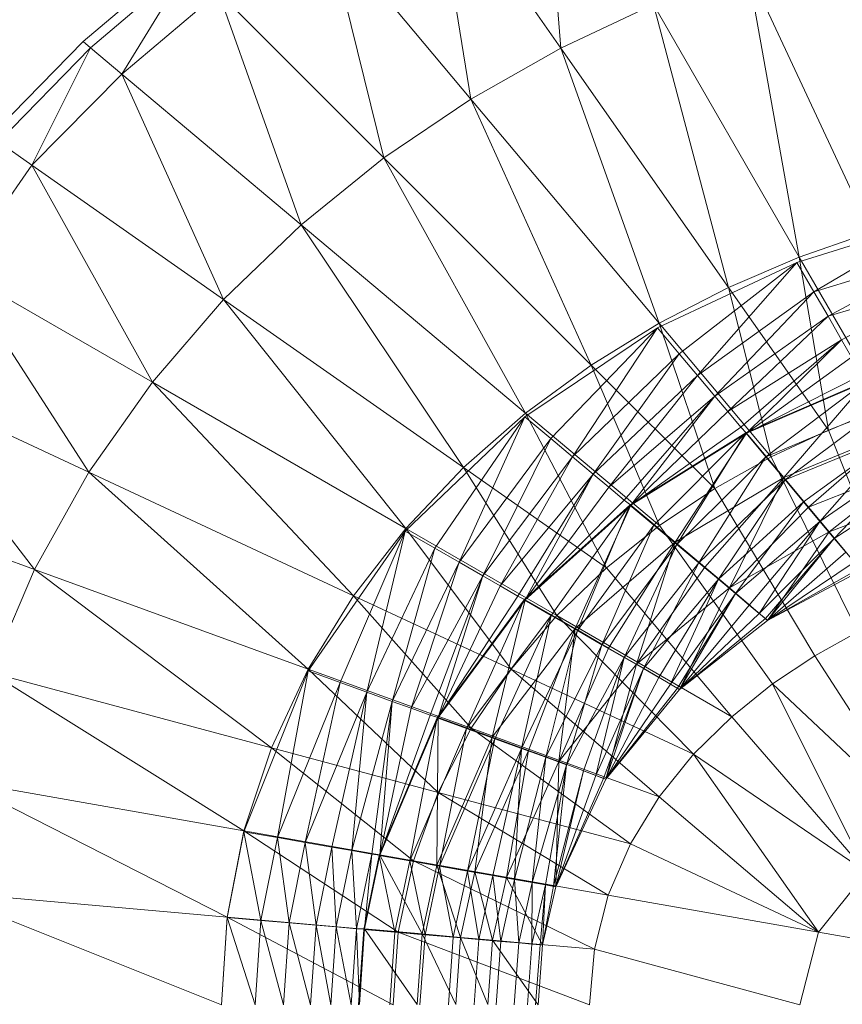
# Model space of a CAD drawing. Header units: metres. Extents: x 391.1 to 427.5, y 12.8 to 28.4.
# Tile 111 of 206: x 406.5195 to 406.619, y 26.4527 to 26.5718. Entities that reach past the tile are written whole.
import ezdxf

# ---------------------------------------------------------------- set-up
doc = ezdxf.new("R2010")
doc.units = ezdxf.units.M
doc.layers.add('A-DETL-____-MBND', color=7, linetype='Continuous', lineweight=18)

# ---------------------------------------------------------------- blocks, each defined once
blk = doc.blocks.new('Family - Inodor PA-152140-03_TEL_P0A')
at = {"layer": 'A-DETL-____-MBND', "color": 253, "true_color": 0xaaaaaa}
for p, q in [((0.13316, 0.34429), (0.13551, 0.31561)), ((0.13551, 0.31561), (0.11998, 0.33779)), ((0.11998, 0.33779), (0.12462, 0.30944)), ((0.12462, 0.30944), (0.1072, 0.3302)), ((0.1072, 0.3302), (0.11411, 0.30232)), ((0.07772, 0.31638), (0.08977, 0.32667)), ((0.0906, 0.32583), (0.07863, 0.31562)), ((0.08242, 0.31244), (0.0906, 0.32583)), ((0.17296, 0.29333), (0.15807, 0.32526)), ((0.15807, 0.32526), (0.16433, 0.29031)), ((0.0941, 0.32233), (0.08242, 0.31244)), ((0.11411, 0.30232), (0.0941, 0.32233)), ((0.0941, 0.32233), (0.1041, 0.29424)), ((0.14668, 0.32087), (0.13551, 0.31561)), ((0.16433, 0.29031), (0.14668, 0.32087)), ((0.14668, 0.32087), (0.15578, 0.28666)), ((0.06652, 0.30494), (0.07772, 0.31638)), ((0.07863, 0.31562), (0.06749, 0.30427)), ((0.07154, 0.30143), (0.07863, 0.31562)), ((0.07863, 0.31562), (0.07772, 0.31638)), ((0.08242, 0.31244), (0.07863, 0.31562)), ((0.13551, 0.31561), (0.12462, 0.30944)), ((0.15578, 0.28666), (0.13551, 0.31561)), ((0.13551, 0.31561), (0.14737, 0.28232)), ((0.08242, 0.31244), (0.07154, 0.30143)), ((0.1041, 0.29424), (0.08242, 0.31244)), ((0.08242, 0.31244), (0.09472, 0.2852)), ((0.12462, 0.30944), (0.11411, 0.30232)), ((0.14737, 0.28232), (0.12462, 0.30944)), ((0.12462, 0.30944), (0.13916, 0.27727)), ((0.07154, 0.30143), (0.06749, 0.30427)), ((0.07154, 0.30143), (0.06265, 0.28875)), ((0.09472, 0.2852), (0.07154, 0.30143)), ((0.07154, 0.30143), (0.0861, 0.27521)), ((0.11411, 0.30232), (0.1041, 0.29424)), ((0.13916, 0.27727), (0.11411, 0.30232)), ((0.11411, 0.30232), (0.13124, 0.27147)), ((0.1041, 0.29424), (0.09472, 0.2852)), ((0.13124, 0.27147), (0.1041, 0.29424)), ((0.1041, 0.29424), (0.12373, 0.26489)), ((0.18124, 0.29507), (0.16404, 0.28969)), ((0.18124, 0.29507), (0.16609, 0.28614)), ((0.18124, 0.29507), (0.16609, 0.28614)), ((0.17296, 0.29333), (0.16433, 0.29031)), ((0.18265, 0.29122), (0.16609, 0.28614)), ((0.18265, 0.29122), (0.16609, 0.28614)), ((0.18265, 0.29122), (0.1678, 0.28318)), ((0.18265, 0.29122), (0.1678, 0.28318)), ((0.16404, 0.28969), (0.14719, 0.28178)), ((0.16404, 0.28969), (0.14982, 0.27864)), ((0.16404, 0.28969), (0.14982, 0.27864)), ((0.16404, 0.28969), (0.15202, 0.27602)), ((0.16404, 0.28969), (0.15202, 0.27602)), ((0.16433, 0.29031), (0.15578, 0.28666)), ((0.16609, 0.28614), (0.16404, 0.28969)), ((0.16404, 0.28969), (0.16609, 0.28614)), ((0.17482, 0.27214), (0.16433, 0.29031)), ((0.16433, 0.29031), (0.16785, 0.26942)), ((0.0861, 0.27521), (0.06265, 0.28875)), ((0.06265, 0.28875), (0.07843, 0.26431)), ((0.18381, 0.28801), (0.1678, 0.28318)), ((0.18381, 0.28801), (0.1678, 0.28318)), ((0.18381, 0.28801), (0.16944, 0.28034)), ((0.18381, 0.28801), (0.16944, 0.28034)), ((0.15578, 0.28666), (0.14737, 0.28232)), ((0.16609, 0.28614), (0.15202, 0.27602)), ((0.16609, 0.28614), (0.15202, 0.27602)), ((0.16609, 0.28614), (0.15413, 0.27351)), ((0.16609, 0.28614), (0.15413, 0.27351)), ((0.16785, 0.26942), (0.15578, 0.28666)), ((0.15578, 0.28666), (0.16093, 0.26617)), ((0.1678, 0.28318), (0.16609, 0.28614)), ((0.16609, 0.28614), (0.1678, 0.28318)), ((0.09472, 0.2852), (0.0861, 0.27521)), ((0.12373, 0.26489), (0.09472, 0.2852)), ((0.09472, 0.2852), (0.11674, 0.25752)), ((0.14737, 0.28232), (0.13916, 0.27727)), ((0.16093, 0.26617), (0.14737, 0.28232)), ((0.14737, 0.28232), (0.1541, 0.26233)), ((0.1678, 0.28318), (0.15413, 0.27351)), ((0.1678, 0.28318), (0.15413, 0.27351)), ((0.1678, 0.28318), (0.15569, 0.27164)), ((0.1678, 0.28318), (0.15569, 0.27164)), ((0.16944, 0.28034), (0.1678, 0.28318)), ((0.1678, 0.28318), (0.16944, 0.28034)), ((0.14719, 0.28178), (0.13114, 0.27102)), ((0.14719, 0.28178), (0.13428, 0.26839)), ((0.14719, 0.28178), (0.13428, 0.26839)), ((0.14719, 0.28178), (0.1369, 0.26619)), ((0.14719, 0.28178), (0.1369, 0.26619)), ((0.14982, 0.27864), (0.14719, 0.28178)), ((0.14719, 0.28178), (0.14982, 0.27864)), ((0.16944, 0.28034), (0.15569, 0.27164)), ((0.16944, 0.28034), (0.15569, 0.27164)), ((0.16944, 0.28034), (0.15727, 0.26976)), ((0.16944, 0.28034), (0.15727, 0.26976)), ((0.16944, 0.28034), (0.15796, 0.26903)), ((0.16944, 0.28034), (0.15796, 0.26903)), ((0.17066, 0.27823), (0.16944, 0.28034)), ((0.16944, 0.28034), (0.17066, 0.27823)), ((0.14982, 0.27864), (0.1369, 0.26619)), ((0.14982, 0.27864), (0.1369, 0.26619)), ((0.14982, 0.27864), (0.13941, 0.26408)), ((0.14982, 0.27864), (0.13941, 0.26408)), ((0.15202, 0.27602), (0.14982, 0.27864)), ((0.14982, 0.27864), (0.15202, 0.27602)), ((0.17066, 0.27823), (0.15796, 0.26903)), ((0.17066, 0.27823), (0.15796, 0.26903)), ((0.13916, 0.27727), (0.13124, 0.27147)), ((0.1541, 0.26233), (0.13916, 0.27727)), ((0.13916, 0.27727), (0.14744, 0.25788)), ((0.07843, 0.26431), (0.05392, 0.27574)), ((0.07185, 0.25257), (0.05392, 0.27574)), ((0.0861, 0.27521), (0.07843, 0.26431)), ((0.11674, 0.25752), (0.0861, 0.27521)), ((0.0861, 0.27521), (0.11043, 0.24938)), ((0.15202, 0.27602), (0.13941, 0.26408)), ((0.15202, 0.27602), (0.13941, 0.26408)), ((0.15202, 0.27602), (0.14128, 0.26252)), ((0.15202, 0.27602), (0.14128, 0.26252)), ((0.15413, 0.27351), (0.15202, 0.27602)), ((0.15202, 0.27602), (0.15413, 0.27351)), ((0.17234, 0.27532), (0.15785, 0.26907)), ((0.17189, 0.27611), (0.15796, 0.26903)), ((0.17189, 0.27611), (0.15796, 0.26903)), ((0.17243, 0.27527), (0.15796, 0.26903)), ((0.17243, 0.27527), (0.15796, 0.26903)), ((0.17234, 0.27532), (0.16028, 0.26618)), ((0.17234, 0.27532), (0.16028, 0.26618)), ((0.17243, 0.27527), (0.16244, 0.26369)), ((0.17243, 0.27527), (0.16244, 0.26369)), ((0.15413, 0.27351), (0.14128, 0.26252)), ((0.15413, 0.27351), (0.14128, 0.26252)), ((0.15413, 0.27351), (0.14316, 0.26094)), ((0.15413, 0.27351), (0.14316, 0.26094)), ((0.15413, 0.27351), (0.14396, 0.26034)), ((0.15413, 0.27351), (0.14396, 0.26034)), ((0.15569, 0.27164), (0.15413, 0.27351)), ((0.15413, 0.27351), (0.15569, 0.27164)), ((0.13124, 0.27147), (0.12373, 0.26489)), ((0.14744, 0.25788), (0.13124, 0.27147)), ((0.13124, 0.27147), (0.14103, 0.25277)), ((0.15569, 0.27164), (0.14396, 0.26034)), ((0.15569, 0.27164), (0.14396, 0.26034)), ((0.15727, 0.26976), (0.15569, 0.27164)), ((0.15569, 0.27164), (0.15727, 0.26976)), ((0.17422, 0.27206), (0.16028, 0.26618)), ((0.17422, 0.27206), (0.16028, 0.26618)), ((0.17422, 0.27206), (0.16263, 0.26338)), ((0.17422, 0.27206), (0.16263, 0.26338)), ((0.17482, 0.27214), (0.16785, 0.26942)), ((0.13114, 0.27102), (0.11669, 0.25718)), ((0.13114, 0.27102), (0.12024, 0.25514)), ((0.13114, 0.27102), (0.12024, 0.25514)), ((0.13114, 0.27102), (0.12321, 0.25343)), ((0.13114, 0.27102), (0.12321, 0.25343)), ((0.13428, 0.26839), (0.13114, 0.27102)), ((0.13114, 0.27102), (0.13428, 0.26839)), ((0.15785, 0.26907), (0.14385, 0.26035)), ((0.15727, 0.26976), (0.14396, 0.26034)), ((0.15727, 0.26976), (0.14396, 0.26034)), ((0.15785, 0.26907), (0.14674, 0.25793)), ((0.15785, 0.26907), (0.14674, 0.25793)), ((0.15785, 0.26907), (0.14954, 0.25558)), ((0.15785, 0.26907), (0.14954, 0.25558)), ((0.15796, 0.26903), (0.15727, 0.26976)), ((0.15727, 0.26976), (0.15796, 0.26903)), ((0.16028, 0.26618), (0.15785, 0.26907)), ((0.15785, 0.26907), (0.16028, 0.26618)), ((0.16785, 0.26942), (0.16093, 0.26617)), ((0.17592, 0.26923), (0.16244, 0.26369)), ((0.17592, 0.26923), (0.16244, 0.26369)), ((0.17592, 0.26923), (0.16545, 0.26011)), ((0.17592, 0.26923), (0.16545, 0.26011)), ((0.16785, 0.26942), (0.17661, 0.24748)), ((0.13428, 0.26839), (0.12321, 0.25343)), ((0.13428, 0.26839), (0.12321, 0.25343)), ((0.13428, 0.26839), (0.12605, 0.25179)), ((0.13428, 0.26839), (0.12605, 0.25179)), ((0.1369, 0.26619), (0.13428, 0.26839)), ((0.13428, 0.26839), (0.1369, 0.26619)), ((0.15796, 0.26903), (0.14396, 0.26034)), ((0.15796, 0.26903), (0.14396, 0.26034)), ((0.15796, 0.26903), (0.14931, 0.25585)), ((0.15796, 0.26903), (0.14931, 0.25585)), ((0.16244, 0.26369), (0.15796, 0.26903)), ((0.15796, 0.26903), (0.16244, 0.26369)), ((0.17605, 0.26889), (0.16263, 0.26338)), ((0.17605, 0.26889), (0.16263, 0.26338)), ((0.17605, 0.26889), (0.16483, 0.26075)), ((0.17605, 0.26889), (0.16483, 0.26075)), ((0.17605, 0.26889), (0.16682, 0.25837)), ((0.17605, 0.26889), (0.16682, 0.25837)), ((0.1369, 0.26619), (0.12605, 0.25179)), ((0.1369, 0.26619), (0.12605, 0.25179)), ((0.1369, 0.26619), (0.12816, 0.25057)), ((0.1369, 0.26619), (0.12816, 0.25057)), ((0.13941, 0.26408), (0.1369, 0.26619)), ((0.1369, 0.26619), (0.13941, 0.26408)), ((0.16028, 0.26618), (0.14954, 0.25558)), ((0.16028, 0.26618), (0.14954, 0.25558)), ((0.16028, 0.26618), (0.15217, 0.25337)), ((0.16028, 0.26618), (0.15217, 0.25337)), ((0.16093, 0.26617), (0.1541, 0.26233)), ((0.16263, 0.26338), (0.16028, 0.26618)), ((0.16028, 0.26618), (0.16263, 0.26338)), ((0.16093, 0.26617), (0.1714, 0.24503)), ((0.17777, 0.26592), (0.16682, 0.25837)), ((0.17777, 0.26592), (0.16682, 0.25837)), ((0.17777, 0.26592), (0.16855, 0.25632)), ((0.17777, 0.26592), (0.16855, 0.25632)), ((0.07843, 0.26431), (0.07185, 0.25257)), ((0.11043, 0.24938), (0.07843, 0.26431)), ((0.07843, 0.26431), (0.10496, 0.24052)), ((0.12373, 0.26489), (0.11674, 0.25752)), ((0.14103, 0.25277), (0.12373, 0.26489)), ((0.12373, 0.26489), (0.135, 0.24698)), ((0.17826, 0.26518), (0.16545, 0.26011)), ((0.17826, 0.26518), (0.16545, 0.26011)), ((0.17826, 0.26518), (0.16795, 0.25712)), ((0.17826, 0.26518), (0.16795, 0.25712)), ((0.13941, 0.26408), (0.12816, 0.25057)), ((0.13941, 0.26408), (0.12816, 0.25057)), ((0.13941, 0.26408), (0.13028, 0.24934)), ((0.13941, 0.26408), (0.13028, 0.24934)), ((0.13941, 0.26408), (0.13117, 0.24889)), ((0.13941, 0.26408), (0.13117, 0.24889)), ((0.14128, 0.26252), (0.13941, 0.26408)), ((0.13941, 0.26408), (0.14128, 0.26252)), ((0.16244, 0.26369), (0.14931, 0.25585)), ((0.16244, 0.26369), (0.14931, 0.25585)), ((0.16263, 0.26338), (0.15217, 0.25337)), ((0.16263, 0.26338), (0.15217, 0.25337)), ((0.16244, 0.26369), (0.15289, 0.25285)), ((0.16244, 0.26369), (0.15289, 0.25285)), ((0.16263, 0.26338), (0.15455, 0.25138)), ((0.16263, 0.26338), (0.15455, 0.25138)), ((0.16244, 0.26369), (0.15587, 0.25035)), ((0.16244, 0.26369), (0.15587, 0.25035)), ((0.16545, 0.26011), (0.16244, 0.26369)), ((0.16244, 0.26369), (0.16545, 0.26011)), ((0.16483, 0.26075), (0.16263, 0.26338)), ((0.16263, 0.26338), (0.16483, 0.26075)), ((0.17932, 0.26323), (0.16855, 0.25632)), ((0.17932, 0.26323), (0.16855, 0.25632)), ((0.14128, 0.26252), (0.13117, 0.24889)), ((0.14128, 0.26252), (0.13117, 0.24889)), ((0.14316, 0.26094), (0.14128, 0.26252)), ((0.14128, 0.26252), (0.14316, 0.26094)), ((0.1541, 0.26233), (0.14744, 0.25788)), ((0.1541, 0.26233), (0.16621, 0.24213)), ((0.07185, 0.25257), (0.04648, 0.2618)), ((0.14316, 0.26094), (0.13117, 0.24889)), ((0.14316, 0.26094), (0.13117, 0.24889)), ((0.14396, 0.26034), (0.14316, 0.26094)), ((0.14316, 0.26094), (0.14396, 0.26034)), ((0.16483, 0.26075), (0.15455, 0.25138)), ((0.16483, 0.26075), (0.15455, 0.25138)), ((0.16483, 0.26075), (0.1566, 0.24966)), ((0.16483, 0.26075), (0.1566, 0.24966)), ((0.16682, 0.25837), (0.16483, 0.26075)), ((0.16483, 0.26075), (0.16682, 0.25837)), ((0.18021, 0.26181), (0.16795, 0.25712)), ((0.18021, 0.26181), (0.16795, 0.25712)), ((0.18021, 0.26181), (0.16795, 0.25712)), ((0.14385, 0.26035), (0.13106, 0.24889)), ((0.14396, 0.26034), (0.13117, 0.24889)), ((0.14396, 0.26034), (0.13117, 0.24889)), ((0.14385, 0.26035), (0.13433, 0.247)), ((0.14385, 0.26035), (0.13433, 0.247)), ((0.14396, 0.26034), (0.13722, 0.2454)), ((0.14396, 0.26034), (0.13722, 0.2454)), ((0.14385, 0.26035), (0.1375, 0.24517)), ((0.14385, 0.26035), (0.1375, 0.24517)), ((0.14674, 0.25793), (0.14385, 0.26035)), ((0.14385, 0.26035), (0.14674, 0.25793)), ((0.14931, 0.25585), (0.14396, 0.26034)), ((0.14396, 0.26034), (0.14931, 0.25585)), ((0.16545, 0.26011), (0.15587, 0.25035)), ((0.16545, 0.26011), (0.15587, 0.25035)), ((0.16795, 0.25712), (0.16545, 0.26011)), ((0.16545, 0.26011), (0.16795, 0.25712)), ((0.16682, 0.25837), (0.1566, 0.24966)), ((0.16682, 0.25837), (0.1566, 0.24966)), ((0.16682, 0.25837), (0.15826, 0.24826)), ((0.16682, 0.25837), (0.15826, 0.24826)), ((0.16682, 0.25837), (0.15949, 0.24723)), ((0.16682, 0.25837), (0.15949, 0.24723)), ((0.16855, 0.25632), (0.16682, 0.25837)), ((0.16682, 0.25837), (0.16855, 0.25632)), ((0.11669, 0.25718), (0.10495, 0.24029)), ((0.11669, 0.25718), (0.1088, 0.2389)), ((0.11669, 0.25718), (0.1088, 0.2389)), ((0.11674, 0.25752), (0.11043, 0.24938)), ((0.11669, 0.25718), (0.11202, 0.23773)), ((0.11669, 0.25718), (0.11202, 0.23773)), ((0.12024, 0.25514), (0.11669, 0.25718)), ((0.11669, 0.25718), (0.12024, 0.25514)), ((0.135, 0.24698), (0.11674, 0.25752)), ((0.11674, 0.25752), (0.12949, 0.24049)), ((0.14674, 0.25793), (0.1375, 0.24517)), ((0.14674, 0.25793), (0.1375, 0.24517)), ((0.14674, 0.25793), (0.14047, 0.24346)), ((0.14674, 0.25793), (0.14047, 0.24346)), ((0.14744, 0.25788), (0.14103, 0.25277)), ((0.14954, 0.25558), (0.14674, 0.25793)), ((0.14674, 0.25793), (0.14954, 0.25558)), ((0.14744, 0.25788), (0.1611, 0.23872)), ((0.16795, 0.25712), (0.15587, 0.25035)), ((0.16795, 0.25712), (0.15587, 0.25035)), ((0.16795, 0.25712), (0.15587, 0.25035)), ((0.16855, 0.25632), (0.15949, 0.24723)), ((0.16855, 0.25632), (0.15949, 0.24723)), ((0.16855, 0.25632), (0.16024, 0.24661)), ((0.16855, 0.25632), (0.16024, 0.24661)), ((0.16795, 0.25712), (0.16048, 0.2464)), ((0.16795, 0.25712), (0.16048, 0.2464)), ((0.16855, 0.25632), (0.16048, 0.2464)), ((0.16855, 0.25632), (0.16048, 0.2464)), ((0.1718, 0.25244), (0.16795, 0.25712)), ((0.16795, 0.25712), (0.1718, 0.25244)), ((0.16994, 0.25466), (0.16855, 0.25632)), ((0.16855, 0.25632), (0.16994, 0.25466)), ((0.12024, 0.25514), (0.11202, 0.23773)), ((0.12024, 0.25514), (0.11202, 0.23773)), ((0.12024, 0.25514), (0.1151, 0.23661)), ((0.12024, 0.25514), (0.1151, 0.23661)), ((0.12321, 0.25343), (0.12024, 0.25514)), ((0.12024, 0.25514), (0.12321, 0.25343)), ((0.14931, 0.25585), (0.13722, 0.2454)), ((0.14931, 0.25585), (0.13722, 0.2454)), ((0.14954, 0.25558), (0.14047, 0.24346)), ((0.14954, 0.25558), (0.14047, 0.24346)), ((0.14931, 0.25585), (0.14126, 0.24306)), ((0.14931, 0.25585), (0.14126, 0.24306)), ((0.14954, 0.25558), (0.14315, 0.24191)), ((0.14954, 0.25558), (0.14315, 0.24191)), ((0.14931, 0.25585), (0.14464, 0.24112)), ((0.14931, 0.25585), (0.14464, 0.24112)), ((0.15289, 0.25285), (0.14931, 0.25585)), ((0.14931, 0.25585), (0.15289, 0.25285)), ((0.15217, 0.25337), (0.14954, 0.25558)), ((0.14954, 0.25558), (0.15217, 0.25337)), ((0.16994, 0.25466), (0.16048, 0.2464)), ((0.16994, 0.25466), (0.16048, 0.2464)), ((0.07185, 0.25257), (0.06653, 0.2401)), ((0.10496, 0.24052), (0.07185, 0.25257)), ((0.1005, 0.231), (0.07185, 0.25257)), ((0.12321, 0.25343), (0.1151, 0.23661)), ((0.12321, 0.25343), (0.1151, 0.23661)), ((0.12321, 0.25343), (0.11739, 0.23577)), ((0.12321, 0.25343), (0.11739, 0.23577)), ((0.12605, 0.25179), (0.12321, 0.25343)), ((0.12321, 0.25343), (0.12605, 0.25179)), ((0.14103, 0.25277), (0.135, 0.24698)), ((0.14103, 0.25277), (0.15617, 0.23475)), ((0.15217, 0.25337), (0.14315, 0.24191)), ((0.15217, 0.25337), (0.14315, 0.24191)), ((0.15289, 0.25285), (0.14464, 0.24112)), ((0.15289, 0.25285), (0.14464, 0.24112)), ((0.15217, 0.25337), (0.14547, 0.24057)), ((0.15217, 0.25337), (0.14547, 0.24057)), ((0.15455, 0.25138), (0.15217, 0.25337)), ((0.15217, 0.25337), (0.15455, 0.25138)), ((0.15587, 0.25035), (0.15289, 0.25285)), ((0.15289, 0.25285), (0.15587, 0.25035)), ((0.17097, 0.25343), (0.16048, 0.2464)), ((0.17097, 0.25343), (0.16048, 0.2464)), ((0.1716, 0.25268), (0.16048, 0.2464)), ((0.1716, 0.25268), (0.16048, 0.2464)), ((0.16048, 0.2464), (0.1718, 0.25244)), ((0.1718, 0.25244), (0.16048, 0.2464)), ((0.1718, 0.25244), (0.16048, 0.2464)), ((0.1718, 0.25244), (0.16048, 0.2464)), ((0.12605, 0.25179), (0.11739, 0.23577)), ((0.12605, 0.25179), (0.11739, 0.23577)), ((0.12605, 0.25179), (0.11969, 0.23493)), ((0.12605, 0.25179), (0.11969, 0.23493)), ((0.12605, 0.25179), (0.12065, 0.23464)), ((0.12605, 0.25179), (0.12065, 0.23464)), ((0.12816, 0.25057), (0.12605, 0.25179)), ((0.12605, 0.25179), (0.12816, 0.25057)), ((0.15455, 0.25138), (0.14547, 0.24057)), ((0.15455, 0.25138), (0.14547, 0.24057)), ((0.15455, 0.25138), (0.14735, 0.23948)), ((0.15455, 0.25138), (0.14735, 0.23948)), ((0.15455, 0.25138), (0.14874, 0.23868)), ((0.15455, 0.25138), (0.14874, 0.23868)), ((0.1566, 0.24966), (0.15455, 0.25138)), ((0.15455, 0.25138), (0.1566, 0.24966)), ((0.12816, 0.25057), (0.12065, 0.23464)), ((0.12816, 0.25057), (0.12065, 0.23464)), ((0.13028, 0.24934), (0.12816, 0.25057)), ((0.12816, 0.25057), (0.13028, 0.24934)), ((0.15587, 0.25035), (0.14464, 0.24112)), ((0.15587, 0.25035), (0.14464, 0.24112)), ((0.15587, 0.25035), (0.14464, 0.24112)), ((0.15587, 0.25035), (0.14986, 0.23804)), ((0.15587, 0.25035), (0.14986, 0.23804)), ((0.16048, 0.2464), (0.15587, 0.25035)), ((0.15587, 0.25035), (0.16048, 0.2464)), ((0.11043, 0.24938), (0.10496, 0.24052)), ((0.12949, 0.24049), (0.11043, 0.24938)), ((0.11043, 0.24938), (0.12466, 0.23335)), ((0.13106, 0.24889), (0.12054, 0.23462)), ((0.13028, 0.24934), (0.12065, 0.23464)), ((0.13028, 0.24934), (0.12065, 0.23464)), ((0.13117, 0.24889), (0.12065, 0.23464)), ((0.13117, 0.24889), (0.12065, 0.23464)), ((0.13106, 0.24889), (0.12409, 0.23333)), ((0.13106, 0.24889), (0.12409, 0.23333)), ((0.13117, 0.24889), (0.12721, 0.23226)), ((0.13117, 0.24889), (0.12721, 0.23226)), ((0.13117, 0.24889), (0.13028, 0.24934)), ((0.13028, 0.24934), (0.13117, 0.24889)), ((0.13433, 0.247), (0.13106, 0.24889)), ((0.13106, 0.24889), (0.13433, 0.247)), ((0.13722, 0.2454), (0.13117, 0.24889)), ((0.13117, 0.24889), (0.13722, 0.2454)), ((0.1566, 0.24966), (0.14874, 0.23868)), ((0.1566, 0.24966), (0.14874, 0.23868)), ((0.1566, 0.24966), (0.14959, 0.23819)), ((0.1566, 0.24966), (0.14959, 0.23819)), ((0.1566, 0.24966), (0.14986, 0.23804)), ((0.1566, 0.24966), (0.14986, 0.23804)), ((0.15826, 0.24826), (0.1566, 0.24966)), ((0.1566, 0.24966), (0.15826, 0.24826)), ((0.15826, 0.24826), (0.14986, 0.23804)), ((0.15826, 0.24826), (0.14986, 0.23804)), ((0.15949, 0.24723), (0.15826, 0.24826)), ((0.15826, 0.24826), (0.15949, 0.24723)), ((0.13433, 0.247), (0.12409, 0.23333)), ((0.13433, 0.247), (0.12409, 0.23333)), ((0.13433, 0.247), (0.12752, 0.23208)), ((0.13433, 0.247), (0.12752, 0.23208)), ((0.135, 0.24698), (0.12949, 0.24049)), ((0.13433, 0.247), (0.13075, 0.23091)), ((0.13433, 0.247), (0.13075, 0.23091)), ((0.1375, 0.24517), (0.13433, 0.247)), ((0.13433, 0.247), (0.1375, 0.24517)), ((0.15617, 0.23475), (0.135, 0.24698)), ((0.135, 0.24698), (0.15155, 0.23021)), ((0.15949, 0.24723), (0.14986, 0.23804)), ((0.15949, 0.24723), (0.14986, 0.23804)), ((0.16024, 0.24661), (0.14986, 0.23804)), ((0.16024, 0.24661), (0.14986, 0.23804)), ((0.16024, 0.24661), (0.15949, 0.24723)), ((0.15949, 0.24723), (0.16024, 0.24661)), ((0.16048, 0.2464), (0.16024, 0.24661)), ((0.16024, 0.24661), (0.16048, 0.2464)), ((0.13722, 0.2454), (0.12721, 0.23226)), ((0.13722, 0.2454), (0.12721, 0.23226)), ((0.13722, 0.2454), (0.1316, 0.23066)), ((0.13722, 0.2454), (0.1316, 0.23066)), ((0.13722, 0.2454), (0.13526, 0.22933)), ((0.13722, 0.2454), (0.13526, 0.22933)), ((0.14126, 0.24306), (0.13722, 0.2454)), ((0.13722, 0.2454), (0.14126, 0.24306)), ((0.16048, 0.2464), (0.14986, 0.23804)), ((0.16048, 0.2464), (0.14986, 0.23804)), ((0.16048, 0.2464), (0.14986, 0.23804)), ((0.16048, 0.2464), (0.14986, 0.23804)), ((0.1375, 0.24517), (0.13075, 0.23091)), ((0.1375, 0.24517), (0.13075, 0.23091)), ((0.1375, 0.24517), (0.13366, 0.22985)), ((0.1375, 0.24517), (0.13366, 0.22985)), ((0.14047, 0.24346), (0.1375, 0.24517)), ((0.1375, 0.24517), (0.14047, 0.24346)), ((0.1714, 0.24503), (0.16621, 0.24213)), ((0.14047, 0.24346), (0.13366, 0.22985)), ((0.14047, 0.24346), (0.13366, 0.22985)), ((0.14126, 0.24306), (0.13526, 0.22933)), ((0.14126, 0.24306), (0.13526, 0.22933)), ((0.14047, 0.24346), (0.13617, 0.22893)), ((0.14047, 0.24346), (0.13617, 0.22893)), ((0.14315, 0.24191), (0.14047, 0.24346)), ((0.14047, 0.24346), (0.14315, 0.24191)), ((0.14464, 0.24112), (0.14126, 0.24306)), ((0.14126, 0.24306), (0.14464, 0.24112)), ((0.14315, 0.24191), (0.13617, 0.22893)), ((0.14315, 0.24191), (0.13617, 0.22893)), ((0.14315, 0.24191), (0.13822, 0.22819)), ((0.14315, 0.24191), (0.13822, 0.22819)), ((0.14315, 0.24191), (0.13972, 0.22764)), ((0.14315, 0.24191), (0.13972, 0.22764)), ((0.14547, 0.24057), (0.14315, 0.24191)), ((0.14315, 0.24191), (0.14547, 0.24057)), ((0.16621, 0.24213), (0.1611, 0.23872)), ((0.17968, 0.22118), (0.16621, 0.24213)), ((0.10496, 0.24052), (0.1005, 0.231)), ((0.12466, 0.23335), (0.10496, 0.24052)), ((0.12067, 0.2256), (0.10496, 0.24052)), ((0.12949, 0.24049), (0.12466, 0.23335)), ((0.15155, 0.23021), (0.12949, 0.24049)), ((0.12949, 0.24049), (0.1474, 0.22507)), ((0.14464, 0.24112), (0.13526, 0.22933)), ((0.14464, 0.24112), (0.13526, 0.22933)), ((0.14464, 0.24112), (0.13526, 0.22933)), ((0.14547, 0.24057), (0.13972, 0.22764)), ((0.14547, 0.24057), (0.13972, 0.22764)), ((0.14547, 0.24057), (0.14064, 0.2273)), ((0.14547, 0.24057), (0.14064, 0.2273)), ((0.14464, 0.24112), (0.14094, 0.2272)), ((0.14464, 0.24112), (0.14094, 0.2272)), ((0.14547, 0.24057), (0.14094, 0.2272)), ((0.14547, 0.24057), (0.14094, 0.2272)), ((0.14986, 0.23804), (0.14464, 0.24112)), ((0.14464, 0.24112), (0.14986, 0.23804)), ((0.14735, 0.23948), (0.14547, 0.24057)), ((0.14547, 0.24057), (0.14735, 0.23948)), ((0.1005, 0.231), (0.06653, 0.2401)), ((0.09718, 0.22096), (0.06653, 0.2401)), ((0.10495, 0.24029), (0.09718, 0.22085)), ((0.10495, 0.24029), (0.10122, 0.22015)), ((0.10495, 0.24029), (0.10122, 0.22015)), ((0.1088, 0.2389), (0.10495, 0.24029)), ((0.10495, 0.24029), (0.1088, 0.2389)), ((0.14735, 0.23948), (0.14094, 0.2272)), ((0.14735, 0.23948), (0.14094, 0.2272)), ((0.14874, 0.23868), (0.14735, 0.23948)), ((0.14735, 0.23948), (0.14874, 0.23868)), ((0.1088, 0.2389), (0.10122, 0.22015)), ((0.1088, 0.2389), (0.10122, 0.22015)), ((0.1088, 0.2389), (0.10458, 0.21955)), ((0.1088, 0.2389), (0.10458, 0.21955)), ((0.11202, 0.23773), (0.1088, 0.2389)), ((0.1088, 0.2389), (0.11202, 0.23773)), ((0.14874, 0.23868), (0.14094, 0.2272)), ((0.14874, 0.23868), (0.14094, 0.2272)), ((0.14959, 0.23819), (0.14094, 0.2272)), ((0.14959, 0.23819), (0.14094, 0.2272)), ((0.14959, 0.23819), (0.14874, 0.23868)), ((0.14874, 0.23868), (0.14959, 0.23819)), ((0.14986, 0.23804), (0.14959, 0.23819)), ((0.14959, 0.23819), (0.14986, 0.23804)), ((0.1611, 0.23872), (0.15617, 0.23475)), ((0.17968, 0.22118), (0.1611, 0.23872)), ((0.1611, 0.23872), (0.17244, 0.21596)), ((0.11202, 0.23773), (0.10458, 0.21955)), ((0.11202, 0.23773), (0.10458, 0.21955)), ((0.11202, 0.23773), (0.10781, 0.21898)), ((0.11202, 0.23773), (0.10781, 0.21898)), ((0.11202, 0.23773), (0.11021, 0.21856)), ((0.11202, 0.23773), (0.11021, 0.21856)), ((0.1151, 0.23661), (0.11202, 0.23773)), ((0.11202, 0.23773), (0.1151, 0.23661)), ((0.14094, 0.2272), (0.14986, 0.23804)), ((0.14986, 0.23804), (0.14094, 0.2272)), ((0.14986, 0.23804), (0.14094, 0.2272)), ((0.14986, 0.23804), (0.14094, 0.2272)), ((0.1151, 0.23661), (0.11021, 0.21856)), ((0.1151, 0.23661), (0.11021, 0.21856)), ((0.1151, 0.23661), (0.11263, 0.21813)), ((0.1151, 0.23661), (0.11263, 0.21813)), ((0.1151, 0.23661), (0.11362, 0.21801)), ((0.1151, 0.23661), (0.11362, 0.21801)), ((0.11739, 0.23577), (0.11362, 0.21801)), ((0.11739, 0.23577), (0.11362, 0.21801)), ((0.11739, 0.23577), (0.1151, 0.23661)), ((0.1151, 0.23661), (0.11739, 0.23577)), ((0.11969, 0.23493), (0.11739, 0.23577)), ((0.11739, 0.23577), (0.11969, 0.23493)), ((0.12054, 0.23462), (0.11352, 0.21797)), ((0.11969, 0.23493), (0.11362, 0.21801)), ((0.11969, 0.23493), (0.11362, 0.21801)), ((0.12065, 0.23464), (0.11362, 0.21801)), ((0.12065, 0.23464), (0.11362, 0.21801)), ((0.12054, 0.23462), (0.11723, 0.21732)), ((0.12054, 0.23462), (0.11723, 0.21732)), ((0.12065, 0.23464), (0.11969, 0.23493)), ((0.11969, 0.23493), (0.12065, 0.23464)), ((0.12065, 0.23464), (0.1205, 0.2168)), ((0.12065, 0.23464), (0.1205, 0.2168)), ((0.12409, 0.23333), (0.12054, 0.23462)), ((0.12054, 0.23462), (0.12409, 0.23333)), ((0.12721, 0.23226), (0.12065, 0.23464)), ((0.12065, 0.23464), (0.12721, 0.23226)), ((0.15617, 0.23475), (0.15155, 0.23021)), ((0.17244, 0.21596), (0.15617, 0.23475)), ((0.12409, 0.23333), (0.11723, 0.21732)), ((0.12409, 0.23333), (0.11723, 0.21732)), ((0.12721, 0.23226), (0.1205, 0.2168)), ((0.12721, 0.23226), (0.1205, 0.2168)), ((0.12466, 0.23335), (0.12067, 0.2256)), ((0.12409, 0.23333), (0.12084, 0.21668)), ((0.12409, 0.23333), (0.12084, 0.21668)), ((0.12752, 0.23208), (0.12409, 0.23333)), ((0.12409, 0.23333), (0.12752, 0.23208)), ((0.1474, 0.22507), (0.12466, 0.23335)), ((0.12466, 0.23335), (0.1439, 0.21937)), ((0.12721, 0.23226), (0.1251, 0.21599)), ((0.12721, 0.23226), (0.1251, 0.21599)), ((0.1316, 0.23066), (0.12721, 0.23226)), ((0.12721, 0.23226), (0.1316, 0.23066)), ((0.1005, 0.231), (0.09718, 0.22096)), ((0.12067, 0.2256), (0.1005, 0.231)), ((0.11768, 0.21734), (0.1005, 0.231)), ((0.12752, 0.23208), (0.12084, 0.21668)), ((0.12752, 0.23208), (0.12084, 0.21668)), ((0.12752, 0.23208), (0.12421, 0.21609)), ((0.12752, 0.23208), (0.12421, 0.21609)), ((0.13075, 0.23091), (0.12752, 0.23208)), ((0.12752, 0.23208), (0.13075, 0.23091)), ((0.13075, 0.23091), (0.12421, 0.21609)), ((0.13075, 0.23091), (0.12421, 0.21609)), ((0.1316, 0.23066), (0.1251, 0.21599)), ((0.1316, 0.23066), (0.1251, 0.21599)), ((0.13075, 0.23091), (0.12727, 0.21555)), ((0.13075, 0.23091), (0.12727, 0.21555)), ((0.1316, 0.23066), (0.12893, 0.21531)), ((0.1316, 0.23066), (0.12893, 0.21531)), ((0.13075, 0.23091), (0.12991, 0.21508)), ((0.13075, 0.23091), (0.12991, 0.21508)), ((0.13366, 0.22985), (0.12991, 0.21508)), ((0.13366, 0.22985), (0.12991, 0.21508)), ((0.13366, 0.22985), (0.13075, 0.23091)), ((0.13075, 0.23091), (0.13366, 0.22985)), ((0.13526, 0.22933), (0.1316, 0.23066)), ((0.1316, 0.23066), (0.13526, 0.22933)), ((0.13366, 0.22985), (0.13204, 0.2147)), ((0.13366, 0.22985), (0.13204, 0.2147)), ((0.13617, 0.22893), (0.13366, 0.22985)), ((0.13366, 0.22985), (0.13617, 0.22893)), ((0.15155, 0.23021), (0.1474, 0.22507)), ((0.17244, 0.21596), (0.15155, 0.23021)), ((0.15155, 0.23021), (0.16667, 0.2087)), ((0.12893, 0.21531), (0.13526, 0.22933)), ((0.13526, 0.22933), (0.12893, 0.21531)), ((0.13526, 0.22933), (0.12893, 0.21531)), ((0.13617, 0.22893), (0.13204, 0.2147)), ((0.13617, 0.22893), (0.13204, 0.2147)), ((0.13617, 0.22893), (0.13362, 0.21443)), ((0.13617, 0.22893), (0.13362, 0.21443)), ((0.13617, 0.22893), (0.1346, 0.21427)), ((0.13617, 0.22893), (0.1346, 0.21427)), ((0.13526, 0.22933), (0.13489, 0.2142)), ((0.13526, 0.22933), (0.13489, 0.2142)), ((0.14094, 0.2272), (0.13526, 0.22933)), ((0.13526, 0.22933), (0.14094, 0.2272)), ((0.13822, 0.22819), (0.1346, 0.21427)), ((0.13822, 0.22819), (0.1346, 0.21427)), ((0.13822, 0.22819), (0.13489, 0.2142)), ((0.13822, 0.22819), (0.13489, 0.2142)), ((0.13972, 0.22764), (0.13489, 0.2142)), ((0.13972, 0.22764), (0.13489, 0.2142)), ((0.13972, 0.22764), (0.13822, 0.22819)), ((0.13822, 0.22819), (0.13972, 0.22764)), ((0.14064, 0.2273), (0.13972, 0.22764)), ((0.13972, 0.22764), (0.14064, 0.2273)), ((0.09718, 0.22096), (0.06262, 0.22705)), ((0.09514, 0.21053), (0.06262, 0.22705)), ((0.14064, 0.2273), (0.13489, 0.2142)), ((0.14064, 0.2273), (0.13489, 0.2142)), ((0.13489, 0.2142), (0.14094, 0.2272)), ((0.14094, 0.2272), (0.13489, 0.2142)), ((0.13489, 0.2142), (0.14094, 0.2272)), ((0.14094, 0.2272), (0.13489, 0.2142)), ((0.14094, 0.2272), (0.14064, 0.2273)), ((0.14064, 0.2273), (0.14094, 0.2272)), ((0.12067, 0.2256), (0.11768, 0.21734)), ((0.1439, 0.21937), (0.12067, 0.2256)), ((0.14123, 0.21319), (0.12067, 0.2256)), ((0.1474, 0.22507), (0.1439, 0.21937)), ((0.16667, 0.2087), (0.1474, 0.22507)), ((0.09718, 0.22096), (0.09514, 0.21053)), ((0.09718, 0.22085), (0.09514, 0.21049)), ((0.11768, 0.21734), (0.09718, 0.22096)), ((0.11583, 0.20872), (0.09718, 0.22096)), ((0.10122, 0.22015), (0.09718, 0.22085)), ((0.09718, 0.22085), (0.10122, 0.22015)), ((0.09718, 0.22085), (0.09922, 0.21013)), ((0.09718, 0.22085), (0.09922, 0.21013)), ((0.10122, 0.22015), (0.09922, 0.21013)), ((0.10122, 0.22015), (0.09922, 0.21013)), ((0.10458, 0.21955), (0.10122, 0.22015)), ((0.10122, 0.22015), (0.10458, 0.21955)), ((0.10122, 0.22015), (0.10263, 0.20984)), ((0.10122, 0.22015), (0.10263, 0.20984)), ((0.10458, 0.21955), (0.10263, 0.20984)), ((0.10458, 0.21955), (0.10263, 0.20984)), ((0.10781, 0.21898), (0.10458, 0.21955)), ((0.10458, 0.21955), (0.10781, 0.21898)), ((0.10458, 0.21955), (0.10589, 0.20955)), ((0.10458, 0.21955), (0.10589, 0.20955)), ((0.1439, 0.21937), (0.14123, 0.21319)), ((0.16667, 0.2087), (0.1439, 0.21937)), ((0.10781, 0.21898), (0.10589, 0.20955)), ((0.10781, 0.21898), (0.10589, 0.20955)), ((0.11021, 0.21856), (0.10781, 0.21898)), ((0.10781, 0.21898), (0.11021, 0.21856)), ((0.10781, 0.21898), (0.10832, 0.20934)), ((0.10781, 0.21898), (0.10832, 0.20934)), ((0.11021, 0.21856), (0.10832, 0.20934)), ((0.11021, 0.21856), (0.10832, 0.20934)), ((0.11263, 0.21813), (0.11021, 0.21856)), ((0.11021, 0.21856), (0.11263, 0.21813)), ((0.11021, 0.21856), (0.11077, 0.20912)), ((0.11021, 0.21856), (0.11077, 0.20912)), ((0.11263, 0.21813), (0.11077, 0.20912)), ((0.11263, 0.21813), (0.11077, 0.20912)), ((0.11352, 0.21797), (0.11167, 0.20904)), ((0.11263, 0.21813), (0.11176, 0.20909)), ((0.11263, 0.21813), (0.11176, 0.20909)), ((0.11362, 0.21801), (0.11176, 0.20909)), ((0.11362, 0.21801), (0.11176, 0.20909)), ((0.11362, 0.21801), (0.11263, 0.21813)), ((0.11263, 0.21813), (0.11362, 0.21801)), ((0.11723, 0.21732), (0.11352, 0.21797)), ((0.11352, 0.21797), (0.11723, 0.21732)), ((0.11352, 0.21797), (0.11542, 0.20871)), ((0.11352, 0.21797), (0.11542, 0.20871)), ((0.1205, 0.2168), (0.11362, 0.21801)), ((0.11362, 0.21801), (0.1205, 0.2168)), ((0.11362, 0.21801), (0.11872, 0.20848)), ((0.11362, 0.21801), (0.11872, 0.20848)), ((0.11723, 0.21732), (0.11542, 0.20871)), ((0.11723, 0.21732), (0.11542, 0.20871)), ((0.11768, 0.21734), (0.11583, 0.20872)), ((0.12084, 0.21668), (0.11723, 0.21732)), ((0.11723, 0.21732), (0.12084, 0.21668)), ((0.11723, 0.21732), (0.11907, 0.20839)), ((0.11723, 0.21732), (0.11907, 0.20839)), ((0.14123, 0.21319), (0.11768, 0.21734)), ((0.13955, 0.20665), (0.11768, 0.21734)), ((0.1205, 0.2168), (0.11872, 0.20848)), ((0.1205, 0.2168), (0.11872, 0.20848)), ((0.1251, 0.21599), (0.1205, 0.2168)), ((0.1205, 0.2168), (0.1251, 0.21599)), ((0.1205, 0.2168), (0.12337, 0.20807)), ((0.1205, 0.2168), (0.12337, 0.20807)), ((0.12084, 0.21668), (0.11907, 0.20839)), ((0.12084, 0.21668), (0.11907, 0.20839)), ((0.12421, 0.21609), (0.12084, 0.21668)), ((0.12084, 0.21668), (0.12421, 0.21609)), ((0.12084, 0.21668), (0.12249, 0.20809)), ((0.12084, 0.21668), (0.12249, 0.20809)), ((0.12421, 0.21609), (0.12249, 0.20809)), ((0.12421, 0.21609), (0.12249, 0.20809)), ((0.1251, 0.21599), (0.12337, 0.20807)), ((0.1251, 0.21599), (0.12337, 0.20807)), ((0.12727, 0.21555), (0.12421, 0.21609)), ((0.12421, 0.21609), (0.12727, 0.21555)), ((0.12421, 0.21609), (0.12557, 0.20782)), ((0.12421, 0.21609), (0.12557, 0.20782)), ((0.12893, 0.21531), (0.1251, 0.21599)), ((0.1251, 0.21599), (0.12893, 0.21531)), ((0.1251, 0.21599), (0.12725, 0.20774)), ((0.1251, 0.21599), (0.12725, 0.20774)), ((0.12727, 0.21555), (0.12557, 0.20782)), ((0.12727, 0.21555), (0.12557, 0.20782)), ((0.12991, 0.21508), (0.12727, 0.21555)), ((0.12727, 0.21555), (0.12991, 0.21508)), ((0.12727, 0.21555), (0.12824, 0.20759)), ((0.12727, 0.21555), (0.12824, 0.20759)), ((0.17244, 0.21596), (0.16667, 0.2087)), ((0.12893, 0.21531), (0.12725, 0.20774)), ((0.12893, 0.21531), (0.12725, 0.20774)), ((0.12893, 0.21531), (0.12725, 0.20774)), ((0.12991, 0.21508), (0.12824, 0.20759)), ((0.12991, 0.21508), (0.12824, 0.20759)), ((0.13489, 0.2142), (0.12893, 0.21531)), ((0.12893, 0.21531), (0.13489, 0.2142)), ((0.12893, 0.21531), (0.13329, 0.20715)), ((0.12893, 0.21531), (0.13329, 0.20715)), ((0.13204, 0.2147), (0.12991, 0.21508)), ((0.12991, 0.21508), (0.13204, 0.2147)), ((0.12991, 0.21508), (0.13041, 0.2074)), ((0.12991, 0.21508), (0.13041, 0.2074)), ((0.13204, 0.2147), (0.13041, 0.2074)), ((0.13204, 0.2147), (0.13041, 0.2074)), ((0.13204, 0.2147), (0.132, 0.20726)), ((0.13204, 0.2147), (0.132, 0.20726)), ((0.13362, 0.21443), (0.132, 0.20726)), ((0.13362, 0.21443), (0.132, 0.20726)), ((0.13362, 0.21443), (0.13204, 0.2147)), ((0.13204, 0.2147), (0.13362, 0.21443)), ((0.13362, 0.21443), (0.13298, 0.20718)), ((0.13362, 0.21443), (0.13298, 0.20718)), ((0.13362, 0.21443), (0.13329, 0.20715)), ((0.13362, 0.21443), (0.13329, 0.20715)), ((0.1346, 0.21427), (0.13362, 0.21443)), ((0.13362, 0.21443), (0.1346, 0.21427)), ((0.09514, 0.21053), (0.06022, 0.21359)), ((0.09445, 0.19991), (0.06022, 0.21359)), ((0.1346, 0.21427), (0.13329, 0.20715)), ((0.1346, 0.21427), (0.13329, 0.20715)), ((0.13329, 0.20715), (0.13489, 0.2142)), ((0.13489, 0.2142), (0.13329, 0.20715)), ((0.13329, 0.20715), (0.13489, 0.2142)), ((0.13489, 0.2142), (0.13329, 0.20715)), ((0.13489, 0.2142), (0.1346, 0.21427)), ((0.1346, 0.21427), (0.13489, 0.2142)), ((0.14123, 0.21319), (0.13955, 0.20665)), ((0.16667, 0.2087), (0.14123, 0.21319)), ((0.09514, 0.21053), (0.09445, 0.19991)), ((0.09514, 0.21049), (0.09445, 0.19991)), ((0.11583, 0.20872), (0.09514, 0.21053)), ((0.1152, 0.19991), (0.09514, 0.21053)), ((0.09922, 0.21013), (0.09514, 0.21049)), ((0.09514, 0.21049), (0.09922, 0.21013)), ((0.09514, 0.21049), (0.09854, 0.19992)), ((0.09514, 0.21049), (0.09854, 0.19992)), ((0.09922, 0.21013), (0.09854, 0.19992)), ((0.09922, 0.21013), (0.09854, 0.19992)), ((0.10263, 0.20984), (0.09922, 0.21013)), ((0.09922, 0.21013), (0.10263, 0.20984)), ((0.09922, 0.21013), (0.10196, 0.19992)), ((0.09922, 0.21013), (0.10196, 0.19992)), ((0.10263, 0.20984), (0.10196, 0.19992)), ((0.10263, 0.20984), (0.10196, 0.19992)), ((0.10589, 0.20955), (0.10263, 0.20984)), ((0.10263, 0.20984), (0.10589, 0.20955)), ((0.10263, 0.20984), (0.10524, 0.19992)), ((0.10263, 0.20984), (0.10524, 0.19992)), ((0.10589, 0.20955), (0.10524, 0.19992)), ((0.10589, 0.20955), (0.10524, 0.19992)), ((0.10832, 0.20934), (0.10589, 0.20955)), ((0.10589, 0.20955), (0.10832, 0.20934)), ((0.10589, 0.20955), (0.10768, 0.19992)), ((0.10589, 0.20955), (0.10768, 0.19992)), ((0.10832, 0.20934), (0.10768, 0.19992)), ((0.10832, 0.20934), (0.10768, 0.19992)), ((0.11077, 0.20912), (0.10832, 0.20934)), ((0.10832, 0.20934), (0.11077, 0.20912)), ((0.10832, 0.20934), (0.11013, 0.19992)), ((0.10832, 0.20934), (0.11013, 0.19992)), ((0.11077, 0.20912), (0.11013, 0.19992)), ((0.11077, 0.20912), (0.11013, 0.19992)), ((0.11176, 0.20909), (0.11077, 0.20912)), ((0.11077, 0.20912), (0.11176, 0.20909)), ((0.11077, 0.20912), (0.11113, 0.19997)), ((0.11077, 0.20912), (0.11113, 0.19997)), ((0.11167, 0.20904), (0.11104, 0.19992)), ((0.11176, 0.20909), (0.11113, 0.19997)), ((0.11176, 0.20909), (0.11113, 0.19997)), ((0.11542, 0.20871), (0.11167, 0.20904)), ((0.11167, 0.20904), (0.11542, 0.20871)), ((0.11872, 0.20848), (0.11176, 0.20909)), ((0.11176, 0.20909), (0.11872, 0.20848)), ((0.11176, 0.20909), (0.11811, 0.19997)), ((0.11176, 0.20909), (0.11811, 0.19997)), ((0.11542, 0.20871), (0.11481, 0.19992)), ((0.11542, 0.20871), (0.11481, 0.19992)), ((0.11583, 0.20872), (0.1152, 0.19991)), ((0.11907, 0.20839), (0.11542, 0.20871)), ((0.11542, 0.20871), (0.11907, 0.20839)), ((0.13955, 0.20665), (0.11583, 0.20872)), ((0.13897, 0.19991), (0.11583, 0.20872)), ((0.11872, 0.20848), (0.11811, 0.19997)), ((0.11872, 0.20848), (0.11811, 0.19997)), ((0.11907, 0.20839), (0.11846, 0.19992)), ((0.11907, 0.20839), (0.11846, 0.19992)), ((0.12337, 0.20807), (0.11872, 0.20848)), ((0.11872, 0.20848), (0.12337, 0.20807)), ((0.11872, 0.20848), (0.12278, 0.19997)), ((0.11872, 0.20848), (0.12278, 0.19997)), ((0.12249, 0.20809), (0.11907, 0.20839)), ((0.11907, 0.20839), (0.12249, 0.20809)), ((0.16667, 0.2087), (0.16439, 0.19991)), ((0.21652, 0.19991), (0.16667, 0.2087)), ((0.12249, 0.20809), (0.1219, 0.19992)), ((0.12249, 0.20809), (0.1219, 0.19992)), ((0.12557, 0.20782), (0.12249, 0.20809)), ((0.12249, 0.20809), (0.12557, 0.20782)), ((0.12337, 0.20807), (0.12278, 0.19997)), ((0.12337, 0.20807), (0.12278, 0.19997)), ((0.12725, 0.20774), (0.12337, 0.20807)), ((0.12337, 0.20807), (0.12725, 0.20774)), ((0.12337, 0.20807), (0.12668, 0.19997)), ((0.12337, 0.20807), (0.12668, 0.19997)), ((0.12557, 0.20782), (0.125, 0.19991)), ((0.12557, 0.20782), (0.125, 0.19991)), ((0.12824, 0.20759), (0.12557, 0.20782)), ((0.12557, 0.20782), (0.12824, 0.20759)), ((0.12725, 0.20774), (0.12668, 0.19997)), ((0.12725, 0.20774), (0.12668, 0.19997)), ((0.12725, 0.20774), (0.12668, 0.19997)), ((0.13329, 0.20715), (0.12725, 0.20774)), ((0.12725, 0.20774), (0.13329, 0.20715)), ((0.12725, 0.20774), (0.13274, 0.19992)), ((0.12725, 0.20774), (0.13274, 0.19992)), ((0.12824, 0.20759), (0.12767, 0.19992)), ((0.12824, 0.20759), (0.12767, 0.19992)), ((0.13041, 0.2074), (0.12824, 0.20759)), ((0.12824, 0.20759), (0.13041, 0.2074)), ((0.13041, 0.2074), (0.12985, 0.19992)), ((0.13041, 0.2074), (0.12985, 0.19992)), ((0.132, 0.20726), (0.13041, 0.2074)), ((0.13041, 0.2074), (0.132, 0.20726)), ((0.132, 0.20726), (0.13145, 0.19991)), ((0.132, 0.20726), (0.13145, 0.19991)), ((0.13298, 0.20718), (0.132, 0.20726)), ((0.132, 0.20726), (0.13298, 0.20718)), ((0.13298, 0.20718), (0.13243, 0.19991)), ((0.13298, 0.20718), (0.13243, 0.19991)), ((0.13329, 0.20715), (0.13298, 0.20718)), ((0.13298, 0.20718), (0.13329, 0.20715)), ((0.13274, 0.19991), (0.13329, 0.20715)), ((0.13329, 0.20715), (0.13274, 0.19991)), ((0.13274, 0.19992), (0.13329, 0.20715)), ((0.13329, 0.20715), (0.13274, 0.19992)), ((0.13955, 0.20665), (0.13897, 0.19991)), ((0.16439, 0.19991), (0.13955, 0.20665))]:
    blk.add_line(p, q, dxfattribs=at)
blk = doc.blocks.new('LONDR55-XX_ZZ-ARQ-CAA-M3D-Londres55_ifc-1-03_TEL_P0A')
at = {"layer": 'A-DETL-____-MBND', "color": 253, "lineweight": 18, "true_color": 0xaaaaaa}
blk.add_blockref('Family - Inodor PA-152140-03_TEL_P0A', (406.44946, 26.25274), dxfattribs=at)

msp = doc.modelspace()

# ---------------------------------------------------------------- block references
at = {"lineweight": 5}
msp.add_blockref('LONDR55-XX_ZZ-ARQ-CAA-M3D-Londres55_ifc-1-03_TEL_P0A', (0, 0), dxfattribs=at)

doc.saveas('drawing.dxf')
